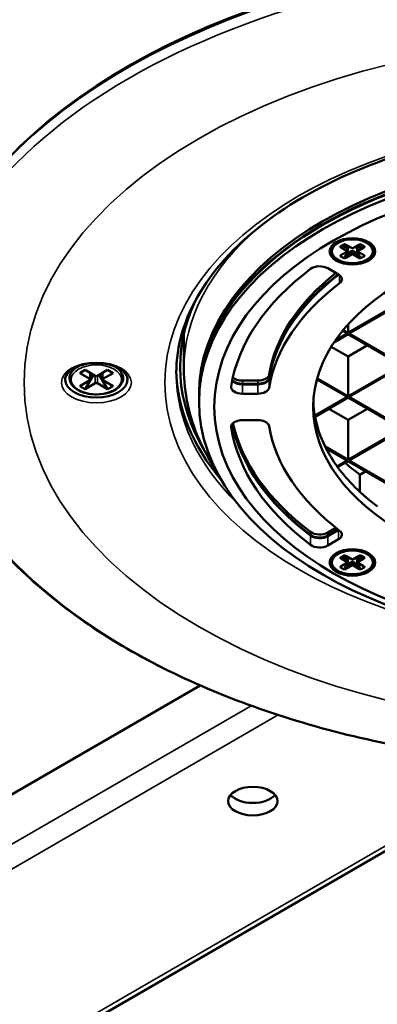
# Model space of a CAD drawing. Header units: millimetres. Extents: x 38 to 2514, y 38 to 1622.
# Tile 167 of 244: x 1626 to 1673, y 234 to 364. Entities that reach past the tile are written whole.
import ezdxf

# ---------------------------------------------------------------- set-up
doc = ezdxf.new("R2010")
doc.units = ezdxf.units.MM
doc.header["$LTSCALE"] = 7.692308
doc.layers.add('Visible (ISO)', color=7, linetype='Continuous', lineweight=50)
doc.layers.add('Visible Narrow (ISO)', color=7, linetype='Continuous', lineweight=35)

msp = doc.modelspace()

# ---------------------------------------------------------------- linework, layer by layer
at = {"layer": 'Visible (ISO)'}
for p, q in [((1666.555, 333.214), (1666.555, 333.337)), ((1667.77, 333.798), (1668.194, 334.043)), ((1668.436, 334.009), (1669.255, 333.536)), ((1668.698, 333.459), (1668.698, 333.214)), ((1669.355, 333.536), (1670.174, 334.009)), ((1669.912, 333.459), (1669.912, 333.214)), ((1670.416, 334.043), (1670.84, 333.798)), ((1672.055, 333.214), (1672.055, 333.337)), ((1667.829, 332.655), (1668.648, 333.128)), ((1669.962, 333.128), (1670.781, 332.655)), ((1667.496, 330.094), (1666.069, 330.918)), ((1675.81, 326.519), (1668.739, 322.437)), ((1668.881, 322.355), (1675.952, 326.437)), ((1668.739, 323.52), (1668.739, 322.437)), ((1647.16, 317.701), (1647.16, 322.333)), ((1666.941, 321.235), (1668.739, 322.273)), ((1668.598, 322.355), (1667.128, 321.506)), ((1668.023, 322.687), (1668.598, 322.355)), ((1668.739, 322.437), (1668.114, 322.797)), ((1668.739, 322.273), (1675.81, 318.191)), ((1675.952, 318.272), (1668.881, 322.355)), ((1668.739, 319.334), (1666.534, 320.607)), ((1671.285, 320.804), (1668.739, 319.334)), ((1668.739, 319.334), (1668.739, 314.108)), ((1633.338, 318.075), (1633.215, 318.004)), ((1637.982, 318.075), (1638.106, 318.004)), ((1675.81, 318.191), (1668.739, 314.108)), ((1668.881, 314.027), (1675.952, 318.109)), ((1634.175, 317.578), (1633.468, 317.17)), ((1633.468, 317.17), (1634.812, 316.394)), ((1634.175, 317.578), (1635.519, 316.803)), ((1635.271, 316.946), (1634.175, 315.047)), ((1634.87, 317.177), (1634.87, 316.313)), ((1637.145, 317.578), (1635.802, 316.803)), ((1636.049, 316.946), (1637.145, 315.047)), ((1636.45, 317.177), (1636.45, 316.313)), ((1637.852, 317.17), (1636.509, 316.394)), ((1637.852, 317.17), (1637.145, 317.578)), ((1634.812, 316.231), (1633.468, 315.456)), ((1634.175, 315.047), (1633.468, 315.456)), ((1635.519, 315.823), (1634.175, 315.047)), ((1635.802, 315.823), (1637.145, 315.047)), ((1636.509, 316.231), (1637.852, 315.456)), ((1637.852, 315.456), (1637.145, 315.047)), ((1654.863, 316.167), (1656.872, 316.167)), ((1654.863, 315.759), (1656.872, 315.759)), ((1654.863, 315.677), (1656.872, 315.677)), ((1664.641, 316.311), (1668.598, 314.027)), ((1668.739, 314.108), (1664.679, 316.452)), ((1649.16, 314.027), (1649.16, 314.435)), ((1654.863, 314.452), (1656.872, 314.452)), ((1668.598, 314.027), (1664.367, 311.584)), ((1675.952, 309.944), (1668.881, 314.027)), ((1649.16, 313.945), (1649.16, 313.373)), ((1664.394, 311.436), (1668.739, 313.945)), ((1668.739, 313.945), (1675.81, 309.863)), ((1668.739, 311.006), (1666.194, 312.475)), ((1671.285, 312.475), (1668.739, 311.006)), ((1656.872, 310.988), (1654.863, 310.988)), ((1668.739, 311.006), (1668.739, 305.78)), ((1675.81, 309.863), (1668.739, 305.78)), ((1668.881, 305.698), (1675.952, 309.781)), ((1668.739, 305.78), (1665.717, 307.525)), ((1665.833, 307.295), (1668.598, 305.698)), ((1668.598, 305.698), (1667.284, 304.94)), ((1667.368, 304.825), (1668.739, 305.617)), ((1668.739, 305.617), (1675.81, 301.534)), ((1675.952, 301.616), (1668.881, 305.698)), ((1670.302, 303.825), (1671.073, 304.27)), ((1670.302, 303.825), (1670.302, 301.565)), ((1666.069, 296.237), (1667.145, 296.858)), ((1666.069, 295.829), (1667.446, 296.623)), ((1666.069, 295.747), (1667.496, 296.571)), ((1666.069, 294.522), (1667.496, 295.346)), ((1666.555, 292.389), (1666.555, 292.512)), ((1667.77, 292.973), (1668.194, 293.218)), ((1667.829, 291.83), (1668.648, 292.303)), ((1668.436, 293.184), (1669.255, 292.711)), ((1668.698, 292.634), (1668.698, 292.389)), ((1669.355, 292.711), (1670.174, 293.184)), ((1669.912, 292.634), (1669.912, 292.389)), ((1669.962, 292.303), (1670.781, 291.83)), ((1670.416, 293.218), (1670.84, 292.973)), ((1672.055, 292.389), (1672.055, 292.512)), ((1649.291, 276.18), (1540.611, 213.434)), ((1693.395, 265.858), (1561.41, 189.657))]:
    msp.add_line(p, q, dxfattribs=at)
for centre, start, end in [((1669.305, 333.623), 240, 300), ((1668.598, 333.214), 300, 0), ((1670.012, 333.214), 180, 240), ((1668.598, 292.389), 300, 0), ((1669.305, 292.798), 240, 300), ((1670.012, 292.389), 180, 240)]:
    msp.add_arc(centre, 0.1, start, end, dxfattribs=at)
for centre, major_axis, ratio, start_param, end_param in [((1704.66, 319.844), (-91.859, 0), 0.5773503, 3.5262374, 5.8985406), ((1704.66, 314.027), (-55.5, 0), 0.5773503, 3.1403186, 6.2844594), ((1704.66, 313.945), (55.5, 0), 0.5773503, 0, 3.1415927), ((1704.66, 314.435), (-55.5, 0), 0.5773503, 3.1415927, 6.2831853), ((1668.144, 334.129), (0.05, -0.0866), 0.5773666, 6.2828574, 6.2831422), ((1704.66, 312.72), (-51.5, 0), 0.5773503, 5.6281561, 6.1930634), ((1665.009, 330.306), (1.5, 0), 0.5773503, 0.7853982, 2.4865635), ((1704.66, 314.435), (-46.5, 0), 0.5773503, 5.6510749, 6.1892974), ((1704.66, 314.027), (-46.5, 0), 0.5773503, 5.6402036, 6.1892974), ((1704.66, 313.945), (-46.5, 0), 0.5773503, 5.6380329, 6.1892974), ((1666.436, 329.482), (1.5, 0), 0.5773503, 5.6336211, 7.0685835), ((1704.66, 312.72), (-46.5, 0), 0.5773503, 5.6336211, 6.1892974), ((1704.66, 317.946), (-58, 0), 0.5773503, 6.0220451, 6.6204232), ((1635.66, 316.884), (0.2, 0), 0.5773503, 3.9269908, 5.4977871), ((1704.66, 317.946), (-58.5, 0), 0.5773503, 0.0122467, 0.4520194), ((1654.863, 317.033), (1.5, 0), 0.5773503, 3.7038016, 4.712389), ((1656.872, 317.033), (1.5, 0), 0.5773503, 4.712389, 6.1892974), ((1656.872, 316.625), (1.5, 0), 0.5773503, 4.712389, 6.1892974), ((1635.66, 316.313), (4.1, 0), 0.5773503, 3.1415927, 6.2831853), ((1634.67, 316.313), (0.2, 0), 0.5773503, 5.4977871, 7.0685835), ((1635.66, 315.741), (-0.2, 0), 0.5773503, 3.9269908, 5.4977871), ((1636.65, 316.313), (-0.2, 0), 0.5773503, 5.4977871, 7.0685835), ((1654.863, 315.318), (-1.5, 0), 0.5773503, 6.1930634, 7.8539816), ((1654.863, 316.543), (1.5, 0), 0.5773503, 3.5851736, 4.712389), ((1654.863, 316.625), (1.5, 0), 0.5773503, 3.6056064, 4.712389), ((1656.872, 316.543), (1.5, 0), 0.5773503, 4.712389, 6.1892974), ((1656.872, 315.318), (1.5, 0), 0.5773503, 4.712389, 6.1892974), ((1704.66, 313.945), (-40.5, 0), 0.5773503, 0.0261921, 0.1011395), ((1704.66, 313.945), (-40.5, 0), 0.5773503, 0.1011395, 0.1074959), ((1704.66, 313.945), (-40.5, 0), 0.5773503, 0.1074959, 0.2781284), ((1704.66, 319.824), (-40.5, 0), 0.5773503, 0.3193239, 0.3204106), ((1654.863, 310.122), (-1.5, 0), 0.5773503, 4.712389, 6.3733073), ((1704.66, 313.945), (-51.5, 0), 0.5773503, 0.1163312, 0.6550292), ((1704.66, 314.027), (-51.5, 0), 0.5773503, 0.1185577, 0.6550292), ((1704.66, 314.435), (-51.5, 0), 0.5773503, 0.1298846, 0.6550292), ((1656.872, 310.122), (1.5, 0), 0.5773503, 0.0938879, 1.5707963), ((1704.66, 312.72), (-46.5, 0), 0.5773503, 0.0938879, 0.6495642), ((1704.66, 312.72), (-51.5, 0), 0.5773503, 0.0901219, 0.6550292), ((1704.66, 313.945), (-40.5, 0), 0.5773503, 0.2781284, 0.2883886), ((1704.66, 313.945), (-40.5, 0), 0.5773503, 0.2883886, 0.3953349), ((1704.66, 313.945), (40.5, 0), 0.5773503, 3.5369276, 3.5422611), ((1704.66, 319.416), (43.7, 0), 0.5773503, 3.731235, 3.8077151), ((1704.66, 313.945), (40.5, 0), 0.5773503, 3.5422611, 3.7982403), ((1665.009, 296.849), (1.5, 0), 0.5773503, 3.7966218, 5.4977871), ((1665.009, 296.441), (1.5, 0), 0.5773503, 3.7966218, 5.4977871), ((1666.436, 297.183), (1.5, 0), 0.5773503, 5.4977871, 5.507395), ((1666.436, 295.958), (1.5, 0), 0.5773503, 5.4977871, 6.9327495), ((1665.009, 296.359), (1.5, 0), 0.5773503, 3.7966218, 5.4977871), ((1665.009, 295.135), (-1.5, 0), 0.5773503, 0.6550292, 2.3561945), ((1668.144, 293.305), (0.05, -0.0866), 0.5773666, 6.2828574, 6.2831422), ((1656.223, 262.628), (-3.25, 0), 0.5773503, 0.4501967, 2.691396)]:
    msp.add_ellipse(centre, major_axis=major_axis, ratio=ratio, start_param=start_param, end_param=end_param, dxfattribs=at)
for centre, major_axis in [((1704.66, 313.373), (55.5, 0)), ((1704.66, 312.72), (-53.5, 0)), ((1704.66, 312.72), (-40.5, 0)), ((1669.305, 333.133), (-3, 0)), ((1669.305, 292.308), (-3, 0)), ((1656.223, 260.995), (-3.25, 0))]:
    msp.add_ellipse(centre, major_axis=major_axis, ratio=0.5773503, dxfattribs=at)
for points, knots in [([(1646.16, 317.129), (1646.16, 320.734), (1647.216, 324.349), (1651.35, 331.148), (1654.346, 334.336), (1661.941, 339.976), (1666.498, 342.441), (1676.757, 346.44), (1682.457, 347.975), (1694.433, 349.948), (1700.709, 350.384), (1713.188, 350.105), (1719.388, 349.39), (1731.07, 346.886), (1736.549, 345.098), (1746.221, 340.655), (1750.414, 338.002), (1757.12, 332.131), (1759.625, 328.915), (1762.504, 322.821), (1763.16, 319.974), (1763.16, 317.129)], [3.9269908, 3.9269908, 3.9269908, 3.9269908, 4.2645098, 4.2645098, 4.5878765, 4.5878765, 4.9038624, 4.9038624, 5.219793, 5.219793, 5.5364524, 5.5364524, 5.8533462, 5.8533462, 6.1698585, 6.1698585, 6.485616, 6.485616, 6.8022785, 6.8022785, 7.0685835, 7.0685835, 7.0685835, 7.0685835]), ([(1619.303, 339.445), (1615.579, 334.134), (1613.315, 328.441), (1612.016, 316.999), (1612.929, 311.263), (1617.764, 300.244), (1621.708, 294.966), (1632.259, 285.351), (1638.904, 281.028), (1654.197, 273.817), (1662.848, 270.933), (1681.263, 266.894), (1691.024, 265.739), (1710.674, 265.268), (1720.561, 265.951), (1739.47, 269.088), (1748.491, 271.543), (1764.761, 277.987), (1772.008, 281.977), (1783.98, 291.113), (1788.707, 296.257), (1795.094, 307.159), (1796.78, 312.912), (1796.938, 324.36), (1795.459, 330.041), (1791.779, 336.782), (1790.943, 338.125), (1790.017, 339.445)], [1.9715498, 1.9715498, 1.9715498, 1.9715498, 2.2907669, 2.2907669, 2.604308, 2.604308, 2.9209334, 2.9209334, 3.2421417, 3.2421417, 3.5639649, 3.5639649, 3.8854816, 3.8854816, 4.2068302, 4.2068302, 4.5282794, 4.5282794, 4.850036, 4.850036, 5.1716441, 5.1716441, 5.4898355, 5.4898355, 5.8030829, 5.8030829, 5.8824319, 5.8824319, 5.8824319, 5.8824319]), ([(1668.436, 334.009), (1668.417, 334.02), (1668.394, 334.03), (1668.356, 334.042), (1668.343, 334.045), (1668.317, 334.051), (1668.305, 334.053), (1668.281, 334.055), (1668.271, 334.055), (1668.252, 334.055), (1668.244, 334.055), (1668.231, 334.053), (1668.226, 334.053), (1668.217, 334.051), (1668.214, 334.05), (1668.208, 334.048), (1668.206, 334.048), (1668.2, 334.046), (1668.197, 334.044), (1668.195, 334.043), (1668.195, 334.043), (1668.194, 334.043)], [0, 0, 0, 0, 0.009054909, 0.009054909, 0.013500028, 0.013500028, 0.017443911, 0.017443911, 0.020622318, 0.020622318, 0.02297412, 0.02297412, 0.024649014, 0.024649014, 0.025869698, 0.025869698, 0.026837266, 0.026837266, 0.028416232, 0.028416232, 0.028790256, 0.028790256, 0.028790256, 0.028790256]), ([(1668.701, 333.473), (1668.701, 333.473), (1668.701, 333.473), (1668.7, 333.472), (1668.699, 333.47), (1668.698, 333.465), (1668.698, 333.462), (1668.698, 333.459)], [3.52208117, 3.52208117, 3.52208117, 3.52208117, 3.61283155, 3.61283155, 3.76991118, 3.76991118, 3.92699082, 3.92699082, 3.92699082, 3.92699082]), ([(1669.912, 333.459), (1669.912, 333.462), (1669.912, 333.465), (1669.91, 333.47), (1669.909, 333.472), (1669.909, 333.473), (1669.908, 333.473), (1669.908, 333.473)], [0.78539816, 0.78539816, 0.78539816, 0.78539816, 0.9424778, 0.9424778, 1.09955743, 1.09955743, 1.19030781, 1.19030781, 1.19030781, 1.19030781]), ([(1670.416, 334.043), (1670.414, 334.044), (1670.412, 334.045), (1670.407, 334.047), (1670.404, 334.048), (1670.396, 334.05), (1670.392, 334.051), (1670.381, 334.053), (1670.375, 334.054), (1670.36, 334.055), (1670.352, 334.055), (1670.331, 334.055), (1670.319, 334.054), (1670.291, 334.051), (1670.275, 334.047), (1670.239, 334.038), (1670.22, 334.031), (1670.192, 334.019), (1670.183, 334.014), (1670.174, 334.009)], [0, 0, 0, 0, 0.001409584, 0.001409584, 0.002816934, 0.002816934, 0.004328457, 0.004328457, 0.006262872, 0.006262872, 0.008837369, 0.008837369, 0.012453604, 0.012453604, 0.017569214, 0.017569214, 0.024580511, 0.024580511, 0.02880006, 0.02880006, 0.02880006, 0.02880006]), ([(1672.055, 333.214), (1672.055, 333.045), (1672.01, 332.876), (1671.837, 332.551), (1671.706, 332.397), (1671.366, 332.117), (1671.155, 331.992), (1670.678, 331.789), (1670.411, 331.711), (1669.85, 331.607), (1669.556, 331.582), (1668.97, 331.587), (1668.678, 331.617), (1668.123, 331.731), (1667.861, 331.814), (1667.393, 332.026), (1667.188, 332.155), (1666.856, 332.448), (1666.729, 332.612), (1666.587, 332.925), (1666.555, 333.069), (1666.555, 333.214)], [2.3561945, 2.3561945, 2.3561945, 2.3561945, 2.6548938, 2.6548938, 2.9668118, 2.9668118, 3.2915096, 3.2915096, 3.6175573, 3.6175573, 3.9425758, 3.9425758, 4.2671743, 4.2671743, 4.5922771, 4.5922771, 4.9183935, 4.9183935, 5.242501, 5.242501, 5.4977871, 5.4977871, 5.4977871, 5.4977871]), ([(1667.829, 332.655), (1667.81, 332.644), (1667.795, 332.632), (1667.78, 332.617), (1667.777, 332.612), (1667.776, 332.61)], [0, 0, 0, 0, 0.008986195, 0.008986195, 0.013642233, 0.013642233, 0.013642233, 0.013642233]), ([(1670.834, 332.61), (1670.833, 332.612), (1670.829, 332.617), (1670.819, 332.628), (1670.812, 332.634), (1670.796, 332.645), (1670.789, 332.65), (1670.781, 332.655)], [0, 0, 0, 0, 0.004609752, 0.004609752, 0.009845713, 0.009845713, 0.013679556, 0.013679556, 0.013679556, 0.013679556]), ([(1631.56, 316.313), (1631.56, 316.569), (1631.653, 316.834), (1632.028, 317.308), (1632.254, 317.507), (1632.812, 317.858), (1633.139, 318.011), (1633.87, 318.257), (1634.275, 318.35), (1635.123, 318.462), (1635.567, 318.481), (1636.443, 318.44), (1636.875, 318.381), (1637.678, 318.193), (1638.05, 318.064), (1638.693, 317.757), (1638.965, 317.58), (1639.39, 317.206), (1639.541, 317.01), (1639.721, 316.646), (1639.76, 316.479), (1639.76, 316.313)], [3.9269908, 3.9269908, 3.9269908, 3.9269908, 4.3564648, 4.3564648, 4.6704372, 4.6704372, 4.9698565, 4.9698565, 5.2722298, 5.2722298, 5.5776827, 5.5776827, 5.8837767, 5.8837767, 6.1878483, 6.1878483, 6.4881721, 6.4881721, 6.7902827, 6.7902827, 7.0685835, 7.0685835, 7.0685835, 7.0685835]), ([(1633.215, 318.004), (1632.94, 317.845), (1632.707, 317.658), (1632.356, 317.245), (1632.235, 317.019), (1632.128, 316.564), (1632.132, 316.339), (1632.251, 315.906), (1632.365, 315.699), (1632.694, 315.307), (1632.918, 315.125), (1633.451, 314.808), (1633.764, 314.676), (1634.441, 314.477), (1634.805, 314.411), (1635.549, 314.35), (1635.928, 314.355), (1636.666, 314.436), (1637.024, 314.511), (1637.684, 314.726), (1637.987, 314.867), (1638.505, 315.202), (1638.72, 315.398), (1639.031, 315.823), (1639.13, 316.053), (1639.195, 316.507), (1639.171, 316.729), (1639.015, 317.155), (1638.882, 317.359), (1638.541, 317.715), (1638.338, 317.869), (1638.106, 318.004)], [4.712389, 4.712389, 4.712389, 4.712389, 5.041986, 5.041986, 5.361976, 5.361976, 5.6550568, 5.6550568, 5.9496607, 5.9496607, 6.2693937, 6.2693937, 6.5989264, 6.5989264, 6.9276517, 6.9276517, 7.2550895, 7.2550895, 7.5826315, 7.5826315, 7.91159, 7.91159, 8.2407969, 8.2407969, 8.5566686, 8.5566686, 8.8467761, 8.8467761, 9.145476, 9.145476, 9.424778, 9.424778, 9.424778, 9.424778]), ([(1651.34, 304.481), (1650.495, 305.759), (1649.767, 307.081), (1647.854, 311.404), (1647.16, 314.549), (1647.16, 317.701)], [8.27477382, 8.27477382, 8.27477382, 8.27477382, 8.3893304, 8.3893304, 8.6393798, 8.6393798, 8.6393798, 8.6393798]), ([(1672.055, 292.389), (1672.055, 292.22), (1672.01, 292.051), (1671.837, 291.727), (1671.706, 291.572), (1671.366, 291.292), (1671.155, 291.168), (1670.678, 290.964), (1670.411, 290.886), (1669.85, 290.782), (1669.556, 290.757), (1668.97, 290.762), (1668.678, 290.793), (1668.123, 290.906), (1667.861, 290.989), (1667.393, 291.201), (1667.188, 291.33), (1666.856, 291.623), (1666.729, 291.787), (1666.587, 292.1), (1666.555, 292.245), (1666.555, 292.389)], [2.3561945, 2.3561945, 2.3561945, 2.3561945, 2.6548938, 2.6548938, 2.9668118, 2.9668118, 3.2915096, 3.2915096, 3.6175573, 3.6175573, 3.9425758, 3.9425758, 4.2671743, 4.2671743, 4.5922771, 4.5922771, 4.9183935, 4.9183935, 5.242501, 5.242501, 5.4977871, 5.4977871, 5.4977871, 5.4977871]), ([(1668.436, 293.184), (1668.417, 293.195), (1668.394, 293.205), (1668.356, 293.217), (1668.343, 293.221), (1668.317, 293.226), (1668.305, 293.228), (1668.281, 293.23), (1668.271, 293.231), (1668.252, 293.23), (1668.244, 293.23), (1668.231, 293.229), (1668.226, 293.228), (1668.217, 293.226), (1668.214, 293.225), (1668.208, 293.224), (1668.206, 293.223), (1668.2, 293.221), (1668.197, 293.22), (1668.195, 293.218), (1668.195, 293.218), (1668.194, 293.218)], [0, 0, 0, 0, 0.009054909, 0.009054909, 0.013500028, 0.013500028, 0.017443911, 0.017443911, 0.020622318, 0.020622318, 0.02297412, 0.02297412, 0.024649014, 0.024649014, 0.025869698, 0.025869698, 0.026837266, 0.026837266, 0.028416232, 0.028416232, 0.028790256, 0.028790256, 0.028790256, 0.028790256]), ([(1668.701, 292.649), (1668.701, 292.649), (1668.701, 292.648), (1668.7, 292.647), (1668.699, 292.645), (1668.698, 292.64), (1668.698, 292.637), (1668.698, 292.634)], [3.52208117, 3.52208117, 3.52208117, 3.52208117, 3.61283155, 3.61283155, 3.76991118, 3.76991118, 3.92699082, 3.92699082, 3.92699082, 3.92699082]), ([(1669.912, 292.634), (1669.912, 292.637), (1669.912, 292.64), (1669.91, 292.645), (1669.909, 292.647), (1669.909, 292.648), (1669.908, 292.649), (1669.908, 292.649)], [0.78539816, 0.78539816, 0.78539816, 0.78539816, 0.9424778, 0.9424778, 1.09955743, 1.09955743, 1.19030781, 1.19030781, 1.19030781, 1.19030781]), ([(1670.416, 293.218), (1670.414, 293.219), (1670.412, 293.22), (1670.407, 293.222), (1670.404, 293.223), (1670.396, 293.225), (1670.392, 293.226), (1670.381, 293.228), (1670.375, 293.229), (1670.36, 293.23), (1670.352, 293.231), (1670.331, 293.23), (1670.319, 293.229), (1670.291, 293.226), (1670.275, 293.223), (1670.239, 293.213), (1670.22, 293.206), (1670.192, 293.194), (1670.183, 293.189), (1670.174, 293.184)], [0, 0, 0, 0, 0.001409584, 0.001409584, 0.002816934, 0.002816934, 0.004328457, 0.004328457, 0.006262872, 0.006262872, 0.008837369, 0.008837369, 0.012453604, 0.012453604, 0.017569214, 0.017569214, 0.024580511, 0.024580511, 0.02880006, 0.02880006, 0.02880006, 0.02880006]), ([(1667.829, 291.83), (1667.81, 291.819), (1667.795, 291.807), (1667.78, 291.792), (1667.777, 291.788), (1667.776, 291.785)], [0, 0, 0, 0, 0.008986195, 0.008986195, 0.013642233, 0.013642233, 0.013642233, 0.013642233]), ([(1670.834, 291.785), (1670.833, 291.788), (1670.829, 291.792), (1670.819, 291.803), (1670.812, 291.809), (1670.796, 291.821), (1670.789, 291.825), (1670.781, 291.83)], [0, 0, 0, 0, 0.004609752, 0.004609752, 0.009845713, 0.009845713, 0.013679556, 0.013679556, 0.013679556, 0.013679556])]:
    msp.add_open_spline(points, degree=3, knots=knots, dxfattribs=at)
at = {"layer": 'Visible Narrow (ISO)'}
for p, q in [((1667.72, 333.803), (1668.144, 334.048)), ((1668.598, 333.133), (1667.779, 333.606)), ((1667.849, 333.728), (1668.061, 333.851)), ((1668.668, 333.255), (1667.849, 333.728)), ((1668.668, 333.5), (1668.061, 333.851)), ((1668.132, 333.973), (1668.274, 334.055)), ((1668.739, 333.623), (1668.132, 333.973)), ((1668.486, 334.014), (1669.305, 333.541)), ((1668.668, 333.5), (1668.668, 333.255)), ((1668.698, 333.435), (1668.739, 333.459)), ((1669.305, 333.541), (1670.124, 334.014)), ((1670.478, 333.973), (1669.871, 333.623)), ((1669.871, 333.459), (1669.912, 333.435)), ((1670.548, 333.851), (1669.941, 333.5)), ((1670.76, 333.728), (1669.941, 333.255)), ((1669.941, 333.5), (1669.941, 333.255)), ((1670.831, 333.606), (1670.012, 333.133)), ((1670.336, 334.055), (1670.478, 333.973)), ((1670.466, 334.048), (1670.89, 333.803)), ((1670.548, 333.851), (1670.76, 333.728)), ((1668.144, 332.218), (1667.72, 332.463)), ((1667.861, 332.674), (1667.77, 332.515)), ((1668.194, 332.27), (1667.77, 332.515)), ((1667.779, 332.66), (1668.598, 333.133)), ((1668.194, 332.27), (1668.506, 332.811)), ((1668.506, 332.811), (1668.303, 332.929)), ((1668.556, 332.864), (1668.373, 332.969)), ((1669.234, 332.847), (1668.415, 332.374)), ((1668.415, 332.374), (1668.627, 332.741)), ((1669.305, 332.724), (1668.486, 332.251)), ((1668.627, 332.741), (1668.506, 332.811)), ((1669.163, 333.214), (1668.556, 332.864)), ((1669.234, 333.092), (1668.627, 332.741)), ((1669.234, 333.092), (1669.234, 332.847)), ((1670.124, 332.251), (1669.305, 332.724)), ((1669.376, 333.092), (1669.376, 332.847)), ((1669.983, 332.741), (1669.376, 333.092)), ((1670.195, 332.374), (1669.376, 332.847)), ((1670.053, 332.864), (1669.446, 333.214)), ((1670.103, 332.811), (1669.983, 332.741)), ((1669.983, 332.741), (1670.195, 332.374)), ((1670.012, 333.133), (1670.831, 332.66)), ((1670.236, 332.969), (1670.053, 332.864)), ((1670.307, 332.929), (1670.103, 332.811)), ((1670.103, 332.811), (1670.416, 332.27)), ((1670.84, 332.515), (1670.416, 332.27)), ((1670.89, 332.463), (1670.466, 332.218)), ((1670.84, 332.515), (1670.748, 332.674)), ((1667.63, 328.958), (1667.63, 330.006)), ((1634.812, 317.211), (1634.812, 316.394)), ((1635.519, 315.823), (1635.519, 316.803)), ((1635.802, 315.823), (1635.802, 316.803)), ((1636.509, 317.211), (1636.509, 316.394)), ((1658.365, 316.544), (1658.365, 316.952)), ((1654.863, 315.759), (1654.863, 316.167)), ((1654.863, 314.452), (1654.863, 315.677)), ((1656.872, 315.759), (1656.872, 316.167)), ((1656.872, 314.452), (1656.872, 315.677)), ((1658.365, 315.237), (1658.365, 316.462)), ((1653.369, 310.044), (1653.369, 310.2)), ((1663.819, 295.913), (1663.819, 296.322)), ((1666.069, 295.829), (1666.069, 296.237)), ((1667.496, 295.346), (1667.496, 296.571)), ((1663.819, 294.607), (1663.819, 295.832)), ((1666.069, 294.522), (1666.069, 295.747)), ((1667.72, 292.978), (1668.144, 293.223)), ((1668.598, 292.308), (1667.779, 292.781)), ((1667.779, 291.835), (1668.598, 292.308)), ((1667.849, 292.903), (1668.061, 293.026)), ((1668.668, 292.43), (1667.849, 292.903)), ((1668.668, 292.675), (1668.061, 293.026)), ((1668.132, 293.148), (1668.274, 293.23)), ((1668.739, 292.798), (1668.132, 293.148)), ((1668.506, 291.986), (1668.303, 292.104)), ((1668.556, 292.039), (1668.373, 292.145)), ((1669.234, 292.022), (1668.415, 291.549)), ((1668.486, 293.189), (1669.305, 292.716)), ((1669.163, 292.389), (1668.556, 292.039)), ((1669.234, 292.267), (1668.627, 291.917)), ((1668.668, 292.675), (1668.668, 292.43)), ((1668.698, 292.611), (1668.739, 292.634)), ((1669.234, 292.267), (1669.234, 292.022)), ((1669.305, 292.716), (1670.124, 293.189)), ((1669.376, 292.267), (1669.376, 292.022)), ((1669.983, 291.917), (1669.376, 292.267)), ((1670.195, 291.549), (1669.376, 292.022)), ((1670.053, 292.039), (1669.446, 292.389)), ((1670.478, 293.148), (1669.871, 292.798)), ((1669.871, 292.634), (1669.912, 292.611)), ((1670.548, 293.026), (1669.941, 292.675)), ((1670.76, 292.903), (1669.941, 292.43)), ((1669.941, 292.675), (1669.941, 292.43)), ((1670.831, 292.781), (1670.012, 292.308)), ((1670.012, 292.308), (1670.831, 291.835)), ((1670.236, 292.145), (1670.053, 292.039)), ((1670.307, 292.104), (1670.103, 291.986)), ((1670.336, 293.23), (1670.478, 293.148)), ((1670.466, 293.223), (1670.89, 292.978)), ((1670.548, 293.026), (1670.76, 292.903)), ((1668.144, 291.393), (1667.72, 291.638)), ((1667.861, 291.849), (1667.77, 291.691)), ((1668.194, 291.446), (1667.77, 291.691)), ((1668.194, 291.446), (1668.506, 291.986)), ((1668.415, 291.549), (1668.627, 291.917)), ((1669.305, 291.9), (1668.486, 291.427)), ((1668.627, 291.917), (1668.506, 291.986)), ((1670.124, 291.427), (1669.305, 291.9)), ((1670.103, 291.986), (1669.983, 291.917)), ((1669.983, 291.917), (1670.195, 291.549)), ((1670.103, 291.986), (1670.416, 291.446)), ((1670.84, 291.691), (1670.416, 291.446)), ((1670.89, 291.638), (1670.466, 291.393)), ((1670.84, 291.691), (1670.748, 291.849)), ((1537.076, 204.861), (1655.992, 273.518)), ((1538.49, 202.412), (1659.541, 272.3)), ((1692.358, 265.936), (1560.41, 189.756))]:
    msp.add_line(p, q, dxfattribs=at)
for centre, major_axis, ratio, start_param, end_param in [((1704.66, 319.496), (-92.086, 0), 0.5773503, 3.5262374, 5.8985406), ((1704.66, 317.701), (-57.5, 0), 0.5773503, 5.6884668, 6.2831853), ((1669.305, 333.214), (2.75, 0), 0.5773503, 0, 3.1415926), ((1669.305, 333.337), (-2.75, 0), 0.5773503, 5.5422673, 6.2831853), ((1667.72, 333.884), (0.05, -0.0866), 0.5773503, 5.4977871, 6.2831853), ((1667.779, 333.687), (0.05, 0.0866), 0.5773527, 3.9270134, 5.4977895), ((1668.132, 333.891), (-0.05, 0.0866), 0.8164966, 0, 1.5707963), ((1668.132, 333.891), (-0.05, -0.0866), 0.5773503, 3.9269908, 5.4977871), ((1668.132, 333.891), (-0.05, 0.0866), 0.5773503, 5.4977871, 6.2831853), ((1668.344, 333.932), (0.243, -0.065), 0.51748, 1.0925354, 2.6639733), ((1668.144, 334.129), (0.05, -0.0866), 0.5773666, 5.4977409, 6.2828574), ((1668.486, 334.096), (-0.05, -0.0866), 0.5773503, 0.0000336, 0.7853982), ((1668.739, 333.541), (-0.05, -0.0866), 0.5773503, 3.9269908, 5.4977871), ((1668.598, 333.459), (0.1, 0), 0.5773503, 0, 0.7853982), ((1668.739, 333.378), (-0.05, 0.0866), 0.5773503, 5.4977871, 6.1029539), ((1668.598, 333.541), (0.2, 0), 0.5773503, 5.4977871, 7.0685835), ((1669.305, 333.623), (-0.05, -0.0866), 0.5773503, 0, 0.7853982), ((1669.305, 333.623), (0.05, -0.0866), 0.5773503, 5.4977871, 6.2831853), ((1670.012, 333.541), (-0.2, 0), 0.5773503, 5.4977871, 7.0685835), ((1669.871, 333.541), (0.05, -0.0866), 0.5773503, 0.7853982, 2.3561945), ((1669.871, 333.378), (0.05, 0.0866), 0.5773503, 0.1802314, 0.7853982), ((1670.012, 333.459), (-0.1, 0), 0.5773503, 5.4977871, 6.2831853), ((1670.124, 334.096), (0.05, -0.0866), 0.5773478, 5.4978097, 6.2831689), ((1670.466, 334.129), (-0.05, -0.0866), 0.5773503, 0.0003233, 0.7853982), ((1670.478, 333.891), (0.05, 0.0866), 0.5773503, 0, 0.7853982), ((1670.478, 333.891), (0.05, -0.0866), 0.5773503, 0.7853982, 2.3561945), ((1670.478, 333.891), (0.05, 0.0866), 0.8164966, 4.712389, 6.2831852), ((1670.689, 333.769), (-0.166, -0.01), 0.2957978, 1.9954667, 3.5647799), ((1670.831, 333.687), (-0.05, 0.0866), 0.5773503, 0.7853982, 2.3561945), ((1670.69, 333.687), (-0.242, -0.065), 0.5178382, 2.0479394, 3.6193772), ((1670.89, 333.884), (-0.05, -0.0866), 0.577334, 0.0000149, 0.7854161), ((1669.305, 333.337), (2.75, 0), 0.5773503, 0, 0.740918), ((1667.92, 332.578), (-0.242, -0.065), 0.5178216, 5.1895379, 6.7609758), ((1667.72, 332.544), (0.05, 0.0866), 0.577334, 3.9269446, 4.7123459), ((1667.92, 332.66), (-0.158, -0.138), 0.3716504, 5.4545842, 6.408969), ((1667.779, 332.741), (0.05, -0.0866), 0.5773503, 5.4977871, 6.2831853), ((1668.144, 332.299), (0.05, 0.0866), 0.5773503, 3.9269908, 4.712389), ((1668.486, 332.333), (-0.05, 0.0866), 0.5773478, 0.7854, 2.3561761), ((1668.556, 332.782), (-0.05, -0.0866), 0.5773503, 3.9269908, 4.712389), ((1668.556, 332.782), (0.05, -0.0866), 0.5773503, 0.7853982, 2.3561945), ((1668.598, 333.214), (0.05, 0.0866), 0.5773503, 3.9269908, 5.4977871), ((1668.598, 333.214), (0.05, -0.0866), 0.5773503, 5.4977871, 6.2831853), ((1668.598, 333.214), (0.1, 0), 0.5773503, 0, 0.7853982), ((1669.305, 333.133), (-0.2, 0), 0.5773503, 3.9269908, 5.4977871), ((1669.163, 333.133), (0.05, -0.0866), 0.5773503, 0.7853982, 2.3561945), ((1669.305, 333.051), (-0.1, 0), 0.5773503, 3.9269908, 5.4977871), ((1669.305, 332.806), (-0.1, 0), 0.5773503, 3.9269908, 5.4977871), ((1669.305, 332.806), (-0.05, 0.0866), 0.5773503, 0.7853982, 2.3561945), ((1669.305, 332.806), (0.05, 0.0866), 0.5773503, 3.9269908, 5.4977871), ((1669.446, 333.133), (-0.05, -0.0866), 0.5773503, 3.9269908, 5.4977871), ((1670.012, 333.214), (-0.1, 0), 0.5773503, 5.4977871, 6.2831853), ((1670.012, 333.214), (-0.05, 0.0866), 0.5773503, 0.7853982, 2.3561945), ((1670.012, 333.214), (-0.05, -0.0866), 0.5773503, 0, 0.7853982), ((1670.053, 332.782), (-0.05, -0.0866), 0.5773503, 3.9269908, 5.4977871), ((1670.053, 332.782), (0.05, -0.0866), 0.5773503, 1.5707963, 2.3561945), ((1670.124, 332.333), (0.05, 0.0866), 0.5773503, 3.9269908, 5.4977871), ((1670.266, 332.333), (0.243, -0.065), 0.5174916, 4.2341222, 5.8055601), ((1670.265, 332.415), (-0.158, 0.138), 0.371877, 1.4463652, 3.0156784), ((1670.466, 332.299), (-0.05, 0.0866), 0.5773666, 1.5708112, 2.3562124), ((1670.831, 332.741), (-0.05, -0.0866), 0.5773527, 6.2831729, 7.0685651), ((1670.89, 332.544), (-0.05, 0.0866), 0.5773503, 1.5707963, 2.3561945), ((1635.66, 316.592), (-3.459, 0), 0.5773503, 5.439379, 5.4977871), ((1635.66, 316.592), (-3.459, 0), 0.5773503, 3.9269908, 3.985399), ((1704.66, 317.129), (-58.5, 0), 0.5773503, 0, 0.5293051), ((1669.305, 292.389), (2.75, 0), 0.5773503, 0, 3.1415926), ((1669.305, 292.512), (-2.75, 0), 0.5773503, 5.5422673, 6.2831853), ((1669.305, 292.512), (2.75, 0), 0.5773503, 0, 0.740918), ((1667.72, 293.06), (0.05, -0.0866), 0.5773503, 5.4977871, 6.2831853), ((1667.779, 292.862), (0.05, 0.0866), 0.5773527, 3.9270134, 5.4977895), ((1668.132, 293.067), (-0.05, 0.0866), 0.8164966, 0, 1.5707963), ((1668.132, 293.067), (-0.05, -0.0866), 0.5773503, 3.9269908, 5.4977871), ((1668.132, 293.067), (-0.05, 0.0866), 0.5773503, 5.4977871, 6.2831853), ((1668.344, 293.108), (0.243, -0.065), 0.51748, 1.0925354, 2.6639733), ((1668.144, 293.305), (0.05, -0.0866), 0.5773666, 5.4977409, 6.2828574), ((1668.486, 293.271), (-0.05, -0.0866), 0.5773503, 0.0000336, 0.7853982), ((1668.556, 291.957), (-0.05, -0.0866), 0.5773503, 3.9269908, 4.712389), ((1668.556, 291.957), (0.05, -0.0866), 0.5773503, 0.7853982, 2.3561945), ((1668.598, 292.389), (0.05, 0.0866), 0.5773503, 3.9269908, 5.4977871), ((1668.598, 292.389), (0.05, -0.0866), 0.5773503, 5.4977871, 6.2831853), ((1668.739, 292.716), (-0.05, -0.0866), 0.5773503, 3.9269908, 5.4977871), ((1668.598, 292.634), (0.1, 0), 0.5773503, 0, 0.7853982), ((1668.598, 292.389), (0.1, 0), 0.5773503, 0, 0.7853982), ((1668.739, 292.553), (-0.05, 0.0866), 0.5773503, 5.4977871, 6.1029539), ((1668.598, 292.716), (0.2, 0), 0.5773503, 5.4977871, 7.0685835), ((1669.305, 292.308), (-0.2, 0), 0.5773503, 3.9269908, 5.4977871), ((1669.163, 292.308), (0.05, -0.0866), 0.5773503, 0.7853982, 2.3561945), ((1669.305, 292.226), (-0.1, 0), 0.5773503, 3.9269908, 5.4977871), ((1669.305, 291.981), (-0.1, 0), 0.5773503, 3.9269908, 5.4977871), ((1669.305, 291.981), (-0.05, 0.0866), 0.5773503, 0.7853982, 2.3561945), ((1669.305, 292.798), (-0.05, -0.0866), 0.5773503, 0, 0.7853982), ((1669.305, 292.798), (0.05, -0.0866), 0.5773503, 5.4977871, 6.2831853), ((1669.305, 291.981), (0.05, 0.0866), 0.5773503, 3.9269908, 5.4977871), ((1669.446, 292.308), (-0.05, -0.0866), 0.5773503, 3.9269908, 5.4977871), ((1670.012, 292.716), (-0.2, 0), 0.5773503, 5.4977871, 7.0685835), ((1669.871, 292.716), (0.05, -0.0866), 0.5773503, 0.7853982, 2.3561945), ((1669.871, 292.553), (0.05, 0.0866), 0.5773503, 0.1802314, 0.7853982), ((1670.012, 292.634), (-0.1, 0), 0.5773503, 5.4977871, 6.2831853), ((1670.012, 292.389), (-0.1, 0), 0.5773503, 5.4977871, 6.2831853), ((1670.012, 292.389), (-0.05, 0.0866), 0.5773503, 0.7853982, 2.3561945), ((1670.012, 292.389), (-0.05, -0.0866), 0.5773503, 0, 0.7853982), ((1670.053, 291.957), (-0.05, -0.0866), 0.5773503, 3.9269908, 5.4977871), ((1670.053, 291.957), (0.05, -0.0866), 0.5773503, 1.5707963, 2.3561945), ((1670.124, 293.271), (0.05, -0.0866), 0.5773478, 5.4978097, 6.2831689), ((1670.466, 293.305), (-0.05, -0.0866), 0.5773503, 0.0003233, 0.7853982), ((1670.478, 293.067), (0.05, 0.0866), 0.5773503, 0, 0.7853982), ((1670.478, 293.067), (0.05, -0.0866), 0.5773503, 0.7853982, 2.3561945), ((1670.478, 293.067), (0.05, 0.0866), 0.8164966, 4.712389, 6.2831852), ((1670.689, 292.944), (-0.166, -0.01), 0.2957978, 1.9954667, 3.5647799), ((1670.831, 292.862), (-0.05, 0.0866), 0.5773503, 0.7853982, 2.3561945), ((1670.69, 292.863), (-0.242, -0.065), 0.5178382, 2.0479394, 3.6193772), ((1670.89, 293.06), (-0.05, -0.0866), 0.577334, 0.0000149, 0.7854161), ((1667.92, 291.753), (-0.242, -0.065), 0.5178216, 5.1895379, 6.7609758), ((1667.72, 291.719), (0.05, 0.0866), 0.577334, 3.9269446, 4.7123459), ((1667.92, 291.835), (-0.158, -0.138), 0.3716504, 5.4545842, 6.408969), ((1667.779, 291.917), (0.05, -0.0866), 0.5773503, 5.4977871, 6.2831853), ((1668.144, 291.474), (0.05, 0.0866), 0.5773503, 3.9269908, 4.712389), ((1668.486, 291.508), (-0.05, 0.0866), 0.5773478, 0.7854, 2.3561761), ((1670.124, 291.508), (0.05, 0.0866), 0.5773503, 3.9269908, 5.4977871), ((1670.266, 291.508), (0.243, -0.065), 0.5174916, 4.2341222, 5.8055601), ((1670.265, 291.59), (-0.158, 0.138), 0.371877, 1.4463652, 3.0156784), ((1670.466, 291.474), (-0.05, 0.0866), 0.5773666, 1.5708112, 2.3562124), ((1670.831, 291.917), (-0.05, -0.0866), 0.5773527, 6.2831729, 7.0685651), ((1670.89, 291.719), (-0.05, 0.0866), 0.5773503, 1.5707963, 2.3561945)]:
    msp.add_ellipse(centre, major_axis=major_axis, ratio=ratio, start_param=start_param, end_param=end_param, dxfattribs=at)
for centre, major_axis in [((1704.66, 318.379), (-91.64, 0)), ((1704.66, 315.905), (78.5, 0)), ((1704.66, 315.905), (-60, 0)), ((1669.305, 333.133), (-2.65, 0)), ((1635.66, 315.905), (4.6, 0)), ((1635.66, 316.313), (3.317, 0)), ((1669.305, 292.308), (-2.65, 0))]:
    msp.add_ellipse(centre, major_axis=major_axis, ratio=0.5773503, dxfattribs=at)
for points in [[(1667.779, 333.606), (1667.762, 333.615), (1667.734, 333.635), (1667.704, 333.664), (1667.685, 333.693), (1667.675, 333.72), (1667.674, 333.746), (1667.682, 333.769), (1667.698, 333.788), (1667.712, 333.798), (1667.72, 333.803)], [(1670.124, 334.014), (1670.14, 334.023), (1670.174, 334.04), (1670.225, 334.057), (1670.275, 334.068), (1670.322, 334.074), (1670.366, 334.074), (1670.406, 334.069), (1670.439, 334.061), (1670.457, 334.052), (1670.466, 334.048)], [(1668.486, 332.251), (1668.469, 332.242), (1668.436, 332.226), (1668.385, 332.208), (1668.335, 332.197), (1668.288, 332.192), (1668.243, 332.191), (1668.203, 332.196), (1668.17, 332.205), (1668.152, 332.213), (1668.144, 332.218)], [(1670.831, 332.66), (1670.848, 332.65), (1670.876, 332.631), (1670.906, 332.601), (1670.925, 332.573), (1670.935, 332.545), (1670.935, 332.52), (1670.927, 332.497), (1670.912, 332.478), (1670.898, 332.467), (1670.89, 332.463)], [(1667.779, 292.781), (1667.762, 292.79), (1667.734, 292.81), (1667.704, 292.839), (1667.685, 292.868), (1667.675, 292.895), (1667.674, 292.921), (1667.682, 292.944), (1667.698, 292.963), (1667.712, 292.973), (1667.72, 292.978)], [(1670.124, 293.189), (1670.14, 293.199), (1670.174, 293.215), (1670.225, 293.232), (1670.275, 293.243), (1670.322, 293.249), (1670.366, 293.249), (1670.406, 293.245), (1670.439, 293.236), (1670.457, 293.228), (1670.466, 293.223)], [(1668.486, 291.427), (1668.469, 291.417), (1668.436, 291.401), (1668.385, 291.384), (1668.335, 291.372), (1668.288, 291.367), (1668.243, 291.366), (1668.203, 291.371), (1668.17, 291.38), (1668.152, 291.388), (1668.144, 291.393)], [(1670.831, 291.835), (1670.848, 291.825), (1670.876, 291.806), (1670.906, 291.777), (1670.925, 291.748), (1670.935, 291.721), (1670.935, 291.695), (1670.927, 291.672), (1670.912, 291.653), (1670.898, 291.642), (1670.89, 291.638)]]:
    msp.add_open_spline(points, degree=3, dxfattribs=at)
for points, knots in [([(1667.849, 333.728), (1667.844, 333.729), (1667.838, 333.73), (1667.827, 333.733), (1667.822, 333.734), (1667.811, 333.738), (1667.806, 333.739), (1667.798, 333.742), (1667.794, 333.743), (1667.786, 333.747), (1667.782, 333.749), (1667.776, 333.752), (1667.774, 333.753), (1667.769, 333.757), (1667.765, 333.759), (1667.762, 333.762), (1667.761, 333.763), (1667.758, 333.766), (1667.757, 333.769), (1667.755, 333.771), (1667.755, 333.772), (1667.755, 333.773), (1667.755, 333.773), (1667.754, 333.775), (1667.754, 333.777), (1667.754, 333.78), (1667.754, 333.781), (1667.755, 333.782), (1667.755, 333.783), (1667.756, 333.785), (1667.757, 333.786), (1667.759, 333.789), (1667.759, 333.79), (1667.761, 333.791), (1667.761, 333.791), (1667.764, 333.794), (1667.767, 333.796), (1667.77, 333.798)], [0, 0, 0, 0, 0.0562544, 0.0562544, 0.125, 0.125, 0.1964756, 0.1964756, 0.25, 0.25, 0.3367987, 0.3367987, 0.375, 0.375, 0.4771227, 0.4771227, 0.5, 0.5, 0.5984566, 0.5984566, 0.6174518, 0.6174518, 0.625, 0.625, 0.7051111, 0.7051111, 0.75, 0.75, 0.7577595, 0.7577595, 0.8372388, 0.8372388, 0.875, 0.875, 0.8980939, 0.8980939, 1, 1, 1, 1]), ([(1668.415, 332.374), (1668.409, 332.369), (1668.404, 332.363), (1668.392, 332.353), (1668.385, 332.347), (1668.371, 332.336), (1668.365, 332.331), (1668.353, 332.322), (1668.348, 332.319), (1668.335, 332.31), (1668.327, 332.305), (1668.316, 332.298), (1668.313, 332.297), (1668.301, 332.29), (1668.292, 332.286), (1668.282, 332.281), (1668.28, 332.28), (1668.271, 332.276), (1668.264, 332.274), (1668.255, 332.271), (1668.254, 332.271), (1668.252, 332.27), (1668.252, 332.27), (1668.246, 332.268), (1668.24, 332.267), (1668.233, 332.266), (1668.23, 332.265), (1668.227, 332.265), (1668.226, 332.265), (1668.222, 332.265), (1668.217, 332.265), (1668.212, 332.265), (1668.21, 332.265), (1668.207, 332.266), (1668.206, 332.266), (1668.201, 332.267), (1668.197, 332.269), (1668.194, 332.27)], [0, 0, 0, 0, 0.0562544, 0.0562544, 0.125, 0.125, 0.1964756, 0.1964756, 0.25, 0.25, 0.3367987, 0.3367987, 0.375, 0.375, 0.4771227, 0.4771227, 0.5, 0.5, 0.5984566, 0.5984566, 0.6174518, 0.6174518, 0.625, 0.625, 0.7051111, 0.7051111, 0.75, 0.75, 0.7577595, 0.7577595, 0.8372388, 0.8372388, 0.875, 0.875, 0.8980939, 0.8980939, 1, 1, 1, 1]), ([(1670.834, 332.61), (1670.835, 332.608), (1670.836, 332.606), (1670.841, 332.597), (1670.844, 332.59), (1670.848, 332.582), (1670.848, 332.58), (1670.851, 332.572), (1670.853, 332.566), (1670.854, 332.56), (1670.855, 332.559), (1670.855, 332.557), (1670.855, 332.557), (1670.855, 332.552), (1670.856, 332.548), (1670.855, 332.542), (1670.855, 332.54), (1670.855, 332.538), (1670.855, 332.537), (1670.854, 332.534), (1670.853, 332.531), (1670.851, 332.527), (1670.85, 332.526), (1670.849, 332.524), (1670.849, 332.523), (1670.846, 332.52), (1670.843, 332.517), (1670.84, 332.515)], [0.35259767, 0.35259767, 0.35259767, 0.35259767, 0.375, 0.375, 0.47712271, 0.47712271, 0.5, 0.5, 0.59845659, 0.59845659, 0.61745179, 0.61745179, 0.625, 0.625, 0.70511107, 0.70511107, 0.75, 0.75, 0.75775952, 0.75775952, 0.83723882, 0.83723882, 0.875, 0.875, 0.89809387, 0.89809387, 1, 1, 1, 1]), ([(1667.849, 292.903), (1667.844, 292.904), (1667.838, 292.905), (1667.827, 292.908), (1667.822, 292.91), (1667.811, 292.913), (1667.806, 292.914), (1667.798, 292.917), (1667.794, 292.919), (1667.786, 292.922), (1667.782, 292.924), (1667.776, 292.927), (1667.774, 292.928), (1667.769, 292.932), (1667.765, 292.934), (1667.762, 292.938), (1667.761, 292.938), (1667.758, 292.941), (1667.757, 292.944), (1667.755, 292.947), (1667.755, 292.947), (1667.755, 292.948), (1667.755, 292.948), (1667.754, 292.95), (1667.754, 292.952), (1667.754, 292.955), (1667.754, 292.956), (1667.755, 292.957), (1667.755, 292.958), (1667.756, 292.96), (1667.757, 292.961), (1667.759, 292.964), (1667.759, 292.965), (1667.761, 292.966), (1667.761, 292.967), (1667.764, 292.969), (1667.767, 292.971), (1667.77, 292.973)], [0, 0, 0, 0, 0.0562544, 0.0562544, 0.125, 0.125, 0.1964756, 0.1964756, 0.25, 0.25, 0.3367987, 0.3367987, 0.375, 0.375, 0.4771227, 0.4771227, 0.5, 0.5, 0.5984566, 0.5984566, 0.6174518, 0.6174518, 0.625, 0.625, 0.7051111, 0.7051111, 0.75, 0.75, 0.7577595, 0.7577595, 0.8372388, 0.8372388, 0.875, 0.875, 0.8980939, 0.8980939, 1, 1, 1, 1]), ([(1668.415, 291.549), (1668.409, 291.544), (1668.404, 291.539), (1668.392, 291.528), (1668.385, 291.522), (1668.371, 291.511), (1668.365, 291.506), (1668.353, 291.497), (1668.348, 291.494), (1668.335, 291.485), (1668.327, 291.48), (1668.316, 291.474), (1668.313, 291.472), (1668.301, 291.465), (1668.292, 291.461), (1668.282, 291.456), (1668.28, 291.456), (1668.271, 291.451), (1668.264, 291.449), (1668.255, 291.446), (1668.254, 291.446), (1668.252, 291.445), (1668.252, 291.445), (1668.246, 291.443), (1668.24, 291.442), (1668.233, 291.441), (1668.23, 291.441), (1668.227, 291.44), (1668.226, 291.44), (1668.222, 291.44), (1668.217, 291.44), (1668.212, 291.44), (1668.21, 291.44), (1668.207, 291.441), (1668.206, 291.441), (1668.201, 291.442), (1668.197, 291.444), (1668.194, 291.446)], [0, 0, 0, 0, 0.0562544, 0.0562544, 0.125, 0.125, 0.1964756, 0.1964756, 0.25, 0.25, 0.3367987, 0.3367987, 0.375, 0.375, 0.4771227, 0.4771227, 0.5, 0.5, 0.5984566, 0.5984566, 0.6174518, 0.6174518, 0.625, 0.625, 0.7051111, 0.7051111, 0.75, 0.75, 0.7577595, 0.7577595, 0.8372388, 0.8372388, 0.875, 0.875, 0.8980939, 0.8980939, 1, 1, 1, 1]), ([(1670.834, 291.785), (1670.835, 291.783), (1670.836, 291.781), (1670.841, 291.772), (1670.844, 291.765), (1670.848, 291.757), (1670.848, 291.755), (1670.851, 291.747), (1670.853, 291.741), (1670.854, 291.735), (1670.855, 291.734), (1670.855, 291.732), (1670.855, 291.732), (1670.855, 291.727), (1670.856, 291.723), (1670.855, 291.717), (1670.855, 291.715), (1670.855, 291.713), (1670.855, 291.712), (1670.854, 291.709), (1670.853, 291.706), (1670.851, 291.702), (1670.85, 291.701), (1670.849, 291.699), (1670.849, 291.698), (1670.846, 291.695), (1670.843, 291.692), (1670.84, 291.691)], [0.35259767, 0.35259767, 0.35259767, 0.35259767, 0.375, 0.375, 0.47712271, 0.47712271, 0.5, 0.5, 0.59845659, 0.59845659, 0.61745179, 0.61745179, 0.625, 0.625, 0.70511107, 0.70511107, 0.75, 0.75, 0.75775952, 0.75775952, 0.83723882, 0.83723882, 0.875, 0.875, 0.89809387, 0.89809387, 1, 1, 1, 1])]:
    msp.add_open_spline(points, degree=3, knots=knots, dxfattribs=at)

doc.saveas('drawing.dxf')
